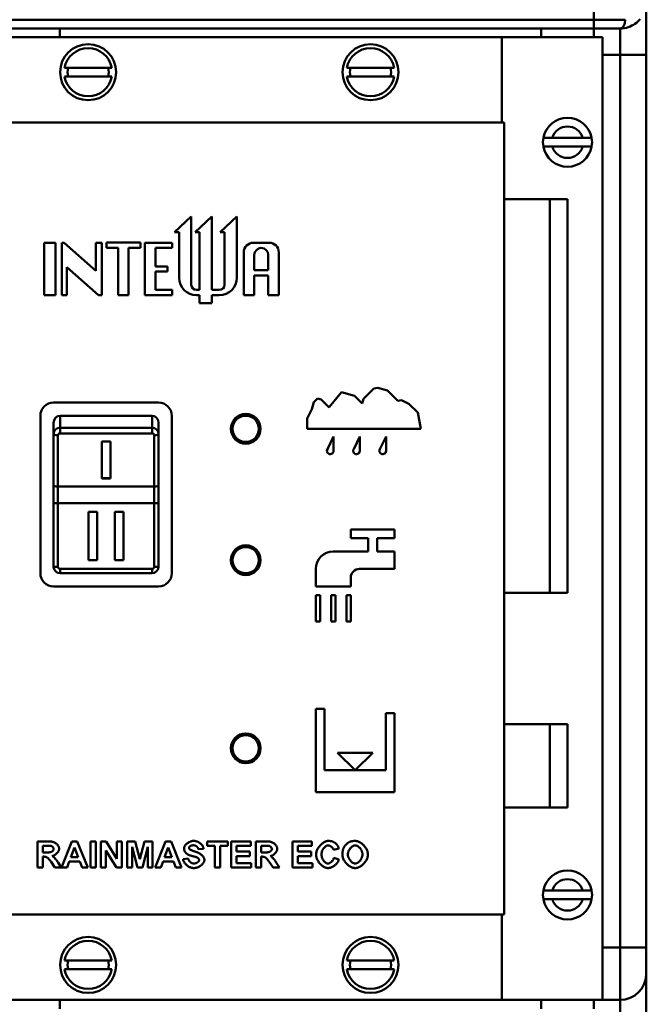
# Model space of a CAD drawing. Header units: millimetres. Extents: x 198383 to 706415, y -768832 to -310514.
# Tile 14 of 40: x 204482 to 204862, y -369679 to -369082. Entities that reach past the tile are written whole.
import ezdxf

# ---------------------------------------------------------------- set-up
doc = ezdxf.new("R2010")
doc.units = ezdxf.units.MM
doc.layers.add('Sichtbare Kanten(DIN)', color=7, linetype='Continuous', lineweight=50)
doc.layers.add('Sichtbare tangentiale Kanten(DIN)', color=7, linetype='Continuous', lineweight=50)

msp = doc.modelspace()

# ---------------------------------------------------------------- linework, layer by layer
at = {"layer": 'Sichtbare Kanten(DIN)'}
for p, q in [((204862.001, -369103.342), (204862.001, -369071.489)), ((204110.796, -369087.415), (204830.148, -369087.415)), ((204506.307, -369092.724), (204506.307, -369087.415)), ((204798.295, -369087.415), (204798.295, -369092.724)), ((204846.075, -369087.415), (204830.148, -369087.415)), ((204830.148, -369092.724), (204830.148, -369087.415)), ((204774.405, -369092.724), (204443.928, -369092.724)), ((204835.457, -369092.724), (204774.405, -369092.724)), ((204774.405, -369144.486), (204774.405, -369092.724)), ((204835.457, -369676.701), (204835.457, -369092.724)), ((204862.001, -369644.847), (204862.001, -369103.342)), ((204509.205, -369111.305), (204537.917, -369111.305)), ((204680.416, -369111.305), (204709.128, -369111.305)), ((204537.917, -369116.614), (204509.205, -369116.614)), ((204709.128, -369116.614), (204680.416, -369116.614)), ((204443.264, -369144.486), (204775.732, -369144.486)), ((204775.732, -369144.486), (204775.732, -369624.939)), ((204799.596, -369153.776), (204805.042, -369153.776)), ((204805.042, -369159.085), (204799.596, -369159.085)), ((204805.042, -369153.776), (204823.401, -369153.776)), ((204823.401, -369159.085), (204805.042, -369159.085)), ((204823.401, -369153.776), (204828.848, -369153.776)), ((204828.848, -369159.085), (204823.401, -369159.085)), ((204775.732, -369190.939), (204803.604, -369190.939)), ((204814.222, -369190.939), (204803.604, -369190.939)), ((204803.604, -369190.939), (204803.604, -369429.838)), ((204814.222, -369429.838), (204814.222, -369190.939)), ((204576.013, -369211.013), (204586.1, -369201.457)), ((204586.1, -369201.457), (204586.1, -369242.866)), ((204588.435, -369211.013), (204598.522, -369201.457)), ((204598.522, -369201.457), (204598.522, -369246.051)), ((204603.619, -369211.013), (204613.706, -369201.457)), ((204613.706, -369201.457), (204613.706, -369238.619)), ((204578.668, -369211.013), (204576.013, -369211.013)), ((204578.668, -369238.619), (204578.668, -369211.013)), ((204591.089, -369211.013), (204588.435, -369211.013)), ((204591.089, -369246.051), (204591.089, -369211.013)), ((204606.274, -369211.013), (204603.619, -369211.013)), ((204606.274, -369242.866), (204606.274, -369211.013)), ((204496.911, -369249.236), (204496.911, -369217.383)), ((204496.911, -369217.383), (204503.813, -369217.383)), ((204503.813, -369217.383), (204503.813, -369249.236)), ((204507.529, -369249.236), (204507.529, -369217.383)), ((204507.529, -369217.383), (204509.121, -369217.383)), ((204509.121, -369217.383), (204528.233, -369234.372)), ((204528.233, -369234.372), (204528.233, -369217.383)), ((204528.233, -369217.383), (204531.95, -369217.383)), ((204531.95, -369217.383), (204531.95, -369249.236)), ((204534.604, -369217.3), (204555.309, -369217.3)), ((204534.604, -369220.485), (204534.604, -369217.3)), ((204555.309, -369217.3), (204555.309, -369220.485)), ((204557.963, -369249.236), (204557.963, -369217.383)), ((204557.963, -369217.383), (204574.421, -369217.383)), ((204574.421, -369217.383), (204574.421, -369220.568)), ((204623.793, -369217.383), (204633.349, -369217.383)), ((204541.771, -369220.485), (204534.604, -369220.485)), ((204541.771, -369249.236), (204541.771, -369220.485)), ((204548.142, -369220.485), (204548.142, -369249.236)), ((204555.309, -369220.485), (204548.142, -369220.485)), ((204574.421, -369220.568), (204564.334, -369220.568)), ((204564.334, -369220.568), (204564.334, -369231.717)), ((204617.953, -369249.236), (204617.953, -369223.223)), ((204624.324, -369224.816), (204624.324, -369234.047)), ((204632.818, -369234.047), (204632.818, -369224.816)), ((204639.189, -369223.223), (204639.189, -369249.236)), ((204529.826, -369249.236), (204510.714, -369232.248)), ((204510.714, -369232.248), (204510.714, -369249.236)), ((204564.334, -369231.717), (204571.766, -369231.717)), ((204571.766, -369234.902), (204564.334, -369234.902)), ((204564.334, -369234.902), (204564.334, -369246.051)), ((204571.766, -369231.717), (204571.766, -369234.902)), ((204624.324, -369234.047), (204632.818, -369234.047)), ((204624.324, -369237.232), (204624.324, -369249.236)), ((204632.818, -369237.232), (204624.324, -369237.232)), ((204632.818, -369249.236), (204632.818, -369237.232)), ((204564.334, -369246.051), (204574.421, -369246.051)), ((204574.421, -369246.051), (204574.421, -369249.236)), ((204589.285, -369246.051), (204591.089, -369246.051)), ((204598.522, -369246.051), (204603.089, -369246.051)), ((204503.813, -369249.236), (204496.911, -369249.236)), ((204510.714, -369249.236), (204507.529, -369249.236)), ((204531.95, -369249.236), (204529.826, -369249.236)), ((204548.142, -369249.236), (204541.771, -369249.236)), ((204574.421, -369249.236), (204557.963, -369249.236)), ((204591.089, -369249.236), (204589.285, -369249.236)), ((204591.089, -369254.014), (204591.089, -369249.236)), ((204598.522, -369254.014), (204591.089, -369254.014)), ((204598.522, -369249.236), (204598.522, -369254.014)), ((204603.089, -369249.236), (204598.522, -369249.236)), ((204624.324, -369249.236), (204617.953, -369249.236)), ((204639.189, -369249.236), (204632.818, -369249.236)), ((204669.697, -369317.105), (204677.257, -369308.008)), ((204677.257, -369308.008), (204685.087, -369310.292)), ((204690.589, -369312.009), (204696.826, -369305.771)), ((204696.826, -369305.771), (204699.153, -369305.337)), ((204699.153, -369305.337), (204705.14, -369307.083)), ((204705.14, -369307.083), (204711.369, -369313.313)), ((204502.575, -369314.357), (204566.281, -369314.357)), ((204659.13, -369318.452), (204660.381, -369314.163)), ((204660.381, -369314.163), (204662.628, -369311.917)), ((204662.628, -369311.917), (204664.872, -369312.571)), ((204664.872, -369312.571), (204669.632, -369317.33)), ((204685.087, -369310.292), (204689.734, -369314.939)), ((204689.734, -369314.939), (204690.589, -369312.009)), ((204711.369, -369313.313), (204713.537, -369312.908)), ((204713.537, -369312.908), (204718.099, -369315.105)), ((204656.283, -369324.097), (204659.13, -369318.452)), ((204669.632, -369317.33), (204669.697, -369317.105)), ((204718.099, -369315.105), (204723.462, -369320.468)), ((204723.462, -369320.468), (204725.298, -369330.296)), ((204494.611, -369417.88), (204494.611, -369322.321)), ((204506.556, -369322.321), (204562.299, -369322.321)), ((204574.244, -369322.321), (204574.244, -369417.88)), ((204656.283, -369330.296), (204656.283, -369324.097)), ((204502.575, -369326.624), (204502.575, -369333.265)), ((204566.281, -369333.265), (204566.281, -369326.624)), ((204725.298, -369330.296), (204656.283, -369330.296)), ((204502.575, -369333.265), (204502.575, -369364.256)), ((204531.773, -369360.351), (204531.773, -369337.956)), ((204531.773, -369337.956), (204537.082, -369337.956)), ((204537.082, -369337.956), (204537.082, -369360.351)), ((204566.281, -369364.256), (204566.281, -369333.265)), ((204668.666, -369342.542), (204672.367, -369334.855)), ((204672.367, -369334.855), (204672.367, -369343.65)), ((204684.593, -369342.542), (204688.294, -369334.855)), ((204688.294, -369334.855), (204688.294, -369343.65)), ((204700.519, -369342.542), (204704.22, -369334.855)), ((204704.22, -369334.855), (204704.22, -369343.65)), ((204668.68, -369342.551), (204668.666, -369342.542)), ((204684.607, -369342.551), (204684.593, -369342.542)), ((204700.534, -369342.551), (204700.519, -369342.542)), ((204531.773, -369360.149), (204537.082, -369360.149)), ((204537.082, -369360.351), (204531.773, -369360.351)), ((204502.575, -369364.256), (204502.575, -369375.328)), ((204566.281, -369375.328), (204566.281, -369364.256)), ((204502.575, -369375.328), (204502.575, -369413.899)), ((204566.281, -369413.899), (204566.281, -369375.328)), ((204523.81, -369380.637), (204529.119, -369380.637)), ((204523.81, -369409.917), (204523.81, -369380.637)), ((204529.119, -369380.637), (204529.119, -369409.917)), ((204539.737, -369409.917), (204539.737, -369380.637)), ((204539.737, -369380.637), (204545.046, -369380.637)), ((204545.046, -369380.637), (204545.046, -369409.917)), ((204682.827, -369391.349), (204709.371, -369391.349)), ((204682.827, -369396.657), (204682.827, -369391.349)), ((204709.371, -369391.349), (204709.371, -369396.657)), ((204693.445, -369396.657), (204682.827, -369396.657)), ((204693.445, -369404.621), (204693.445, -369396.657)), ((204698.754, -369396.657), (204698.754, -369404.621)), ((204709.371, -369396.657), (204698.754, -369396.657)), ((204529.119, -369409.917), (204523.81, -369409.917)), ((204545.046, -369409.917), (204539.737, -369409.917)), ((204672.209, -369404.621), (204693.445, -369404.621)), ((204698.754, -369404.621), (204709.371, -369404.621)), ((204709.371, -369404.621), (204709.371, -369415.238)), ((204661.591, -369425.856), (204661.591, -369415.238)), ((204709.371, -369415.238), (204688.136, -369415.238)), ((204506.556, -369417.88), (204562.299, -369417.88)), ((204682.827, -369420.547), (204682.827, -369425.856)), ((204566.281, -369425.844), (204502.575, -369425.844)), ((204682.827, -369425.856), (204661.591, -369425.856)), ((204661.591, -369447.092), (204661.591, -369431.165)), ((204661.591, -369431.165), (204664.246, -369431.165)), ((204664.246, -369431.165), (204664.246, -369447.092)), ((204670.882, -369447.092), (204670.882, -369431.165)), ((204670.882, -369431.165), (204673.536, -369431.165)), ((204673.536, -369431.165), (204673.536, -369447.092)), ((204680.172, -369447.092), (204680.172, -369431.165)), ((204680.172, -369431.165), (204682.827, -369431.165)), ((204682.827, -369431.165), (204682.827, -369447.092)), ((204803.604, -369429.838), (204775.732, -369429.838)), ((204803.604, -369429.838), (204814.222, -369429.838)), ((204664.246, -369447.092), (204661.591, -369447.092)), ((204673.536, -369447.092), (204670.882, -369447.092)), ((204682.827, -369447.092), (204680.172, -369447.092)), ((204661.591, -369500.18), (204666.9, -369500.18)), ((204661.591, -369550.615), (204661.591, -369500.18)), ((204666.9, -369500.18), (204666.9, -369537.343)), ((204704.062, -369537.343), (204704.062, -369502.835)), ((204704.062, -369502.835), (204709.371, -369502.835)), ((204709.371, -369502.835), (204709.371, -369550.615)), ((204775.732, -369509.471), (204803.604, -369509.471)), ((204814.222, -369509.471), (204803.604, -369509.471)), ((204803.604, -369509.471), (204803.604, -369559.905)), ((204814.222, -369559.905), (204814.222, -369509.471)), ((204674.864, -369526.725), (204696.099, -369526.725)), ((204685.481, -369537.343), (204674.864, -369526.725)), ((204696.099, -369526.725), (204685.481, -369537.343)), ((204666.9, -369537.343), (204685.481, -369537.343)), ((204685.481, -369537.343), (204704.062, -369537.343)), ((204709.371, -369550.615), (204661.591, -369550.615)), ((204803.604, -369559.905), (204775.732, -369559.905)), ((204803.604, -369559.905), (204814.222, -369559.905)), ((204492.944, -369580.509), (204499.718, -369580.509)), ((204492.944, -369596.436), (204492.944, -369580.509)), ((204496.161, -369587.247), (204496.161, -369583.204)), ((204496.161, -369583.204), (204498.674, -369583.204)), ((204507.39, -369596.436), (204513.581, -369580.509)), ((204513.581, -369580.509), (204517.004, -369580.509)), ((204517.004, -369580.509), (204523.365, -369596.436)), ((204524.98, -369580.509), (204528.197, -369580.509)), ((204524.98, -369596.436), (204524.98, -369580.509)), ((204528.197, -369580.509), (204528.197, -369596.436)), ((204531.292, -369580.509), (204534.412, -369580.509)), ((204531.292, -369596.436), (204531.292, -369580.509)), ((204534.412, -369580.509), (204540.955, -369591.192)), ((204540.955, -369580.509), (204543.929, -369580.509)), ((204540.955, -369591.192), (204540.955, -369580.509)), ((204543.929, -369580.509), (204543.929, -369596.436)), ((204547.304, -369580.509), (204552.123, -369580.509)), ((204547.304, -369596.436), (204547.304, -369580.509)), ((204552.123, -369580.509), (204555, -369591.374)), ((204555, -369591.374), (204557.828, -369580.509)), ((204557.828, -369580.509), (204562.66, -369580.509)), ((204562.66, -369580.509), (204562.66, -369596.436)), ((204564.25, -369596.436), (204570.441, -369580.509)), ((204570.441, -369580.509), (204573.864, -369580.509)), ((204573.864, -369580.509), (204580.225, -369596.436)), ((204595.654, -369580.509), (204608.303, -369580.509)), ((204595.654, -369583.204), (204595.654, -369580.509)), ((204600.376, -369583.204), (204595.654, -369583.204)), ((204600.376, -369596.436), (204600.376, -369583.204)), ((204608.303, -369583.204), (204603.593, -369583.204)), ((204603.593, -369583.204), (204603.593, -369596.436)), ((204608.303, -369580.509), (204608.303, -369583.204)), ((204610.391, -369580.509), (204622.203, -369580.509)), ((204610.391, -369596.436), (204610.391, -369580.509)), ((204613.608, -369583.204), (204613.608, -369586.737)), ((204622.203, -369583.204), (204613.608, -369583.204)), ((204622.203, -369580.509), (204622.203, -369583.204)), ((204625.237, -369580.509), (204632.011, -369580.509)), ((204625.237, -369596.436), (204625.237, -369580.509)), ((204628.454, -369587.247), (204628.454, -369583.204)), ((204628.454, -369583.204), (204630.967, -369583.204)), ((204647.489, -369580.509), (204659.3, -369580.509)), ((204647.489, -369596.436), (204647.489, -369580.509)), ((204650.705, -369583.204), (204650.705, -369586.737)), ((204659.3, -369583.204), (204650.705, -369583.204)), ((204659.3, -369580.509), (204659.3, -369583.204)), ((204498.541, -369587.247), (204496.161, -369587.247)), ((204513.095, -369590.124), (204515.256, -369584.224)), ((204515.256, -369584.224), (204517.453, -369590.124)), ((204540.712, -369596.436), (204534.266, -369585.984)), ((204534.266, -369585.984), (204534.266, -369596.436)), ((204550.29, -369583.896), (204550.278, -369596.436)), ((204553.422, -369596.436), (204550.29, -369583.896)), ((204559.686, -369583.896), (204556.53, -369596.436)), ((204559.686, -369596.436), (204559.686, -369583.896)), ((204569.955, -369590.124), (204572.116, -369584.224)), ((204572.116, -369584.224), (204574.313, -369590.124)), ((204593.615, -369585.062), (204590.398, -369585.207)), ((204613.608, -369586.737), (204621.608, -369586.737)), ((204621.608, -369586.737), (204621.608, -369589.432)), ((204630.834, -369587.247), (204628.454, -369587.247)), ((204650.705, -369586.737), (204658.705, -369586.737)), ((204658.705, -369586.737), (204658.705, -369589.432)), ((204675.591, -369584.892), (204672.41, -369585.656)), ((204496.817, -369589.784), (204496.161, -369589.784)), ((204496.161, -369589.784), (204496.161, -369596.436)), ((204503.433, -369596.436), (204501.114, -369592.964)), ((204505.339, -369593.328), (204507.281, -369596.436)), ((204512.124, -369592.819), (204510.801, -369596.436)), ((204518.485, -369592.819), (204512.124, -369592.819)), ((204517.453, -369590.124), (204513.095, -369590.124)), ((204519.869, -369596.436), (204518.485, -369592.819)), ((204568.984, -369592.819), (204567.661, -369596.436)), ((204575.345, -369592.819), (204568.984, -369592.819)), ((204574.313, -369590.124), (204569.955, -369590.124)), ((204576.729, -369596.436), (204575.345, -369592.819)), ((204581.124, -369591.24), (204584.255, -369590.937)), ((204621.608, -369589.432), (204613.608, -369589.432)), ((204613.608, -369589.432), (204613.608, -369593.741)), ((204613.608, -369593.741), (204622.506, -369593.741)), ((204622.506, -369593.741), (204622.506, -369596.436)), ((204629.11, -369589.784), (204628.454, -369589.784)), ((204628.454, -369589.784), (204628.454, -369596.436)), ((204635.726, -369596.436), (204633.407, -369592.964)), ((204637.632, -369593.328), (204639.574, -369596.436)), ((204658.705, -369589.432), (204650.705, -369589.432)), ((204650.705, -369589.432), (204650.705, -369593.741)), ((204650.705, -369593.741), (204659.603, -369593.741)), ((204659.603, -369593.741), (204659.603, -369596.436)), ((204672.52, -369590.573), (204675.639, -369591.556)), ((204496.161, -369596.436), (204492.944, -369596.436)), ((204507.281, -369596.436), (204503.433, -369596.436)), ((204510.801, -369596.436), (204507.39, -369596.436)), ((204523.365, -369596.436), (204519.869, -369596.436)), ((204528.197, -369596.436), (204524.98, -369596.436)), ((204534.266, -369596.436), (204531.292, -369596.436)), ((204543.929, -369596.436), (204540.712, -369596.436)), ((204550.278, -369596.436), (204547.304, -369596.436)), ((204556.53, -369596.436), (204553.422, -369596.436)), ((204562.66, -369596.436), (204559.686, -369596.436)), ((204567.661, -369596.436), (204564.25, -369596.436)), ((204580.225, -369596.436), (204576.729, -369596.436)), ((204603.593, -369596.436), (204600.376, -369596.436)), ((204622.506, -369596.436), (204610.391, -369596.436)), ((204628.454, -369596.436), (204625.237, -369596.436)), ((204639.574, -369596.436), (204635.726, -369596.436)), ((204659.603, -369596.436), (204647.489, -369596.436)), ((204799.596, -369610.34), (204805.042, -369610.34)), ((204805.042, -369610.34), (204823.401, -369610.34)), ((204823.401, -369610.34), (204828.848, -369610.34)), ((204805.042, -369615.649), (204799.596, -369615.649)), ((204823.401, -369615.649), (204805.042, -369615.649)), ((204828.848, -369615.649), (204823.401, -369615.649)), ((204775.732, -369624.939), (204443.264, -369624.939)), ((204774.405, -369676.701), (204774.405, -369624.939)), ((204862.001, -369644.847), (204862.001, -369660.774)), ((204509.205, -369652.811), (204537.917, -369652.811)), ((204680.416, -369652.811), (204709.128, -369652.811)), ((204537.917, -369658.12), (204509.205, -369658.12)), ((204709.128, -369658.12), (204680.416, -369658.12)), ((204862.001, -369692.627), (204862.001, -369660.774)), ((204443.928, -369676.701), (204774.405, -369676.701)), ((204506.307, -369682.009), (204506.307, -369676.701)), ((204774.405, -369676.701), (204835.457, -369676.701)), ((204798.295, -369682.009), (204798.295, -369676.701)), ((204830.148, -369676.701), (204830.148, -369682.009)), ((204835.457, -369676.701), (204846.075, -369676.701))]:
    msp.add_line(p, q, dxfattribs=at)
at = {"layer": 'Sichtbare Kanten(DIN)', "flags": 128}
for points in [[(204846.075, -369087.415), (204847.404, -369087.36), (204848.688, -369087.2), (204849.918, -369086.945), (204851.087, -369086.607), (204852.192, -369086.195), (204853.233, -369085.717), (204854.213, -369085.18), (204855.132, -369084.59), (204855.989, -369083.955), (204856.785, -369083.28), (204857.52, -369082.569), (204858.196, -369081.825)], [(204498.674, -369583.204), (204498.834, -369583.204), (204498.989, -369583.205), (204499.138, -369583.205), (204499.282, -369583.206), (204499.421, -369583.206), (204499.554, -369583.207), (204499.682, -369583.208), (204499.804, -369583.21), (204499.921, -369583.211), (204500.033, -369583.213), (204500.139, -369583.214), (204500.24, -369583.216), (204500.336, -369583.219), (204500.426, -369583.221), (204500.51, -369583.223), (204500.589, -369583.226), (204500.663, -369583.229), (204500.732, -369583.232), (204500.795, -369583.235), (204500.852, -369583.238), (204500.905, -369583.241), (204500.952, -369583.245), (204500.993, -369583.249), (204501.029, -369583.253)], [(204499.718, -369580.509), (204500.142, -369580.518), (204500.56, -369580.546), (204500.97, -369580.593), (204501.371, -369580.66), (204501.763, -369580.746), (204502.144, -369580.851), (204502.512, -369580.977), (204502.868, -369581.121), (204503.21, -369581.283), (204503.537, -369581.464), (204503.848, -369581.661), (204504.141, -369581.874), (204504.417, -369582.1), (204504.673, -369582.34), (204504.91, -369582.591), (204505.125, -369582.851), (204505.319, -369583.118), (204505.489, -369583.39), (204505.636, -369583.665), (204505.758, -369583.939), (204505.855, -369584.21), (204505.925, -369584.476), (204505.968, -369584.733), (204505.982, -369584.977)], [(204501.029, -369583.253), (204501.127, -369583.274), (204501.225, -369583.304), (204501.323, -369583.341), (204501.42, -369583.387), (204501.517, -369583.439), (204501.613, -369583.498), (204501.707, -369583.563), (204501.799, -369583.635), (204501.889, -369583.711), (204501.976, -369583.792), (204502.06, -369583.878), (204502.14, -369583.968), (204502.216, -369584.061), (204502.288, -369584.157), (204502.354, -369584.255), (204502.416, -369584.356), (204502.471, -369584.459), (204502.521, -369584.562), (204502.564, -369584.666), (204502.6, -369584.771), (204502.629, -369584.875), (204502.651, -369584.979), (204502.664, -369585.082), (204502.668, -369585.183)], [(204581.694, -369584.685), (204581.708, -369584.472), (204581.751, -369584.244), (204581.822, -369584.004), (204581.92, -369583.754), (204582.045, -369583.498), (204582.195, -369583.238), (204582.37, -369582.978), (204582.569, -369582.718), (204582.79, -369582.462), (204583.032, -369582.213), (204583.293, -369581.971), (204583.572, -369581.738), (204583.867, -369581.518), (204584.175, -369581.311), (204584.496, -369581.118), (204584.826, -369580.942), (204585.163, -369580.784), (204585.506, -369580.643), (204585.85, -369580.523), (204586.195, -369580.423), (204586.536, -369580.345), (204586.87, -369580.288), (204587.196, -369580.254), (204587.509, -369580.242)], [(204587.472, -369582.901), (204587.356, -369582.902), (204587.242, -369582.905), (204587.13, -369582.91), (204587.02, -369582.917), (204586.912, -369582.926), (204586.807, -369582.936), (204586.704, -369582.949), (204586.602, -369582.964), (204586.503, -369582.981), (204586.406, -369583), (204586.312, -369583.021), (204586.219, -369583.043), (204586.129, -369583.068), (204586.04, -369583.095), (204585.954, -369583.124), (204585.87, -369583.154), (204585.788, -369583.187), (204585.708, -369583.222), (204585.631, -369583.258), (204585.555, -369583.297), (204585.482, -369583.338), (204585.411, -369583.38), (204585.342, -369583.425), (204585.275, -369583.471)], [(204590.398, -369585.207), (204590.366, -369585.055), (204590.323, -369584.904), (204590.269, -369584.756), (204590.204, -369584.611), (204590.129, -369584.468), (204590.045, -369584.33), (204589.952, -369584.195), (204589.85, -369584.064), (204589.74, -369583.939), (204589.623, -369583.818), (204589.498, -369583.703), (204589.368, -369583.594), (204589.231, -369583.492), (204589.088, -369583.396), (204588.941, -369583.307), (204588.789, -369583.226), (204588.633, -369583.153), (204588.474, -369583.089), (204588.312, -369583.033), (204588.147, -369582.987), (204587.98, -369582.95), (204587.812, -369582.923), (204587.642, -369582.906), (204587.472, -369582.901)], [(204587.509, -369580.242), (204587.884, -369580.256), (204588.257, -369580.295), (204588.629, -369580.359), (204588.997, -369580.447), (204589.36, -369580.556), (204589.718, -369580.686), (204590.067, -369580.836), (204590.408, -369581.004), (204590.739, -369581.188), (204591.059, -369581.388), (204591.366, -369581.601), (204591.659, -369581.828), (204591.937, -369582.066), (204592.198, -369582.314), (204592.441, -369582.571), (204592.666, -369582.836), (204592.87, -369583.106), (204593.052, -369583.382), (204593.211, -369583.661), (204593.345, -369583.942), (204593.454, -369584.224), (204593.537, -369584.505), (204593.59, -369584.785), (204593.615, -369585.062)], [(204630.967, -369583.204), (204631.127, -369583.204), (204631.282, -369583.205), (204631.431, -369583.205), (204631.575, -369583.206), (204631.714, -369583.206), (204631.847, -369583.207), (204631.975, -369583.208), (204632.097, -369583.21), (204632.214, -369583.211), (204632.326, -369583.213), (204632.432, -369583.214), (204632.533, -369583.216), (204632.628, -369583.219), (204632.718, -369583.221), (204632.803, -369583.223), (204632.882, -369583.226), (204632.956, -369583.229), (204633.025, -369583.232), (204633.088, -369583.235), (204633.145, -369583.238), (204633.198, -369583.241), (204633.245, -369583.245), (204633.286, -369583.249), (204633.322, -369583.253)], [(204632.011, -369580.509), (204632.435, -369580.518), (204632.853, -369580.546), (204633.263, -369580.593), (204633.664, -369580.66), (204634.056, -369580.746), (204634.437, -369580.851), (204634.805, -369580.977), (204635.161, -369581.121), (204635.503, -369581.283), (204635.83, -369581.464), (204636.141, -369581.661), (204636.434, -369581.874), (204636.71, -369582.1), (204636.966, -369582.34), (204637.203, -369582.591), (204637.418, -369582.851), (204637.612, -369583.118), (204637.782, -369583.39), (204637.929, -369583.665), (204638.051, -369583.939), (204638.148, -369584.21), (204638.218, -369584.476), (204638.26, -369584.733), (204638.275, -369584.977)], [(204633.322, -369583.253), (204633.42, -369583.274), (204633.518, -369583.304), (204633.616, -369583.341), (204633.713, -369583.387), (204633.81, -369583.439), (204633.906, -369583.498), (204634, -369583.563), (204634.092, -369583.635), (204634.182, -369583.711), (204634.269, -369583.792), (204634.353, -369583.878), (204634.433, -369583.968), (204634.509, -369584.061), (204634.58, -369584.157), (204634.647, -369584.255), (204634.709, -369584.356), (204634.764, -369584.459), (204634.814, -369584.562), (204634.857, -369584.666), (204634.893, -369584.771), (204634.922, -369584.875), (204634.943, -369584.979), (204634.956, -369585.082), (204634.961, -369585.183)], [(204661.764, -369588.618), (204661.785, -369588.119), (204661.847, -369587.617), (204661.947, -369587.115), (204662.084, -369586.615), (204662.255, -369586.12), (204662.458, -369585.63), (204662.691, -369585.148), (204662.952, -369584.677), (204663.239, -369584.218), (204663.55, -369583.774), (204663.882, -369583.346), (204664.235, -369582.937), (204664.604, -369582.549), (204664.989, -369582.183), (204665.387, -369581.843), (204665.796, -369581.529), (204666.214, -369581.245), (204666.64, -369580.991), (204667.07, -369580.771), (204667.502, -369580.586), (204667.935, -369580.439), (204668.367, -369580.331), (204668.795, -369580.265), (204669.218, -369580.242)], [(204669.06, -369582.986), (204668.836, -369582.999), (204668.609, -369583.037), (204668.38, -369583.1), (204668.15, -369583.187), (204667.919, -369583.296), (204667.69, -369583.427), (204667.463, -369583.578), (204667.24, -369583.749), (204667.021, -369583.939), (204666.808, -369584.146), (204666.602, -369584.371), (204666.404, -369584.611), (204666.216, -369584.866), (204666.037, -369585.135), (204665.871, -369585.417), (204665.717, -369585.71), (204665.576, -369586.015), (204665.451, -369586.33), (204665.342, -369586.654), (204665.25, -369586.986), (204665.177, -369587.325), (204665.123, -369587.67), (204665.09, -369588.021), (204665.078, -369588.376)], [(204672.41, -369585.656), (204672.368, -369585.501), (204672.31, -369585.344), (204672.238, -369585.186), (204672.154, -369585.029), (204672.057, -369584.872), (204671.948, -369584.717), (204671.829, -369584.564), (204671.701, -369584.414), (204671.564, -369584.267), (204671.419, -369584.125), (204671.266, -369583.988), (204671.108, -369583.857), (204670.945, -369583.732), (204670.777, -369583.614), (204670.606, -369583.504), (204670.433, -369583.403), (204670.258, -369583.311), (204670.082, -369583.229), (204669.906, -369583.158), (204669.731, -369583.098), (204669.558, -369583.05), (204669.388, -369583.015), (204669.222, -369582.993), (204669.06, -369582.986)], [(204669.218, -369580.242), (204669.459, -369580.245), (204669.696, -369580.254), (204669.929, -369580.269), (204670.159, -369580.29), (204670.385, -369580.317), (204670.607, -369580.35), (204670.825, -369580.389), (204671.04, -369580.434), (204671.251, -369580.485), (204671.458, -369580.542), (204671.661, -369580.604), (204671.861, -369580.673), (204672.057, -369580.748), (204672.249, -369580.829), (204672.437, -369580.916), (204672.622, -369581.008), (204672.803, -369581.107), (204672.98, -369581.212), (204673.153, -369581.323), (204673.323, -369581.439), (204673.489, -369581.562), (204673.651, -369581.691), (204673.809, -369581.825), (204673.964, -369581.966)], [(204673.964, -369581.966), (204674.053, -369582.053), (204674.14, -369582.142), (204674.226, -369582.235), (204674.309, -369582.331), (204674.391, -369582.429), (204674.471, -369582.531), (204674.549, -369582.636), (204674.625, -369582.744), (204674.699, -369582.855), (204674.772, -369582.97), (204674.842, -369583.087), (204674.911, -369583.207), (204674.978, -369583.331), (204675.043, -369583.457), (204675.106, -369583.587), (204675.167, -369583.72), (204675.227, -369583.855), (204675.284, -369583.994), (204675.34, -369584.136), (204675.394, -369584.281), (204675.446, -369584.429), (204675.496, -369584.58), (204675.544, -369584.734), (204675.591, -369584.892)], [(204678.48, -369584.491), (204678.555, -369584.336), (204678.643, -369584.174), (204678.743, -369584.006), (204678.855, -369583.834), (204678.976, -369583.657), (204679.107, -369583.479), (204679.247, -369583.298), (204679.393, -369583.116), (204679.547, -369582.935), (204679.706, -369582.754), (204679.87, -369582.576), (204680.038, -369582.4), (204680.209, -369582.228), (204680.382, -369582.062), (204680.556, -369581.901), (204680.731, -369581.747), (204680.904, -369581.6), (204681.076, -369581.463), (204681.246, -369581.335), (204681.412, -369581.217), (204681.574, -369581.112), (204681.731, -369581.018), (204681.881, -369580.939), (204682.025, -369580.874)], [(204681.066, -369588.461), (204681.078, -369588.118), (204681.115, -369587.777), (204681.174, -369587.438), (204681.255, -369587.102), (204681.357, -369586.772), (204681.478, -369586.448), (204681.617, -369586.131), (204681.772, -369585.822), (204681.943, -369585.523), (204682.127, -369585.234), (204682.325, -369584.958), (204682.534, -369584.694), (204682.754, -369584.445), (204682.983, -369584.212), (204683.22, -369583.995), (204683.463, -369583.796), (204683.711, -369583.615), (204683.964, -369583.455), (204684.22, -369583.317), (204684.477, -369583.201), (204684.734, -369583.109), (204684.991, -369583.041), (204685.245, -369583), (204685.496, -369582.986)], [(204682.025, -369580.874), (204682.149, -369580.822), (204682.275, -369580.773), (204682.402, -369580.726), (204682.531, -369580.681), (204682.662, -369580.638), (204682.795, -369580.597), (204682.929, -369580.559), (204683.064, -369580.523), (204683.202, -369580.489), (204683.341, -369580.457), (204683.482, -369580.428), (204683.624, -369580.4), (204683.768, -369580.375), (204683.913, -369580.352), (204684.061, -369580.331), (204684.21, -369580.312), (204684.36, -369580.296), (204684.512, -369580.282), (204684.666, -369580.27), (204684.822, -369580.26), (204684.979, -369580.252), (204685.138, -369580.247), (204685.298, -369580.243), (204685.46, -369580.242)], [(204685.46, -369580.242), (204685.903, -369580.265), (204686.352, -369580.331), (204686.803, -369580.438), (204687.256, -369580.584), (204687.707, -369580.767), (204688.155, -369580.986), (204688.598, -369581.237), (204689.032, -369581.519), (204689.457, -369581.83), (204689.871, -369582.167), (204690.27, -369582.529), (204690.652, -369582.913), (204691.017, -369583.317), (204691.361, -369583.74), (204691.682, -369584.178), (204691.979, -369584.63), (204692.249, -369585.095), (204692.49, -369585.568), (204692.699, -369586.05), (204692.876, -369586.537), (204693.016, -369587.027), (204693.12, -369587.519), (204693.183, -369588.009), (204693.205, -369588.497)], [(204685.496, -369582.986), (204685.747, -369583), (204686.001, -369583.04), (204686.257, -369583.107), (204686.513, -369583.198), (204686.769, -369583.313), (204687.023, -369583.45), (204687.274, -369583.608), (204687.52, -369583.786), (204687.762, -369583.983), (204687.996, -369584.198), (204688.223, -369584.429), (204688.44, -369584.676), (204688.647, -369584.937), (204688.843, -369585.212), (204689.025, -369585.498), (204689.194, -369585.795), (204689.347, -369586.102), (204689.484, -369586.417), (204689.603, -369586.74), (204689.703, -369587.069), (204689.784, -369587.403), (204689.842, -369587.741), (204689.878, -369588.082), (204689.891, -369588.424)], [(204502.668, -369585.183), (204502.661, -369585.305), (204502.641, -369585.43), (204502.607, -369585.558), (204502.561, -369585.687), (204502.501, -369585.816), (204502.429, -369585.943), (204502.343, -369586.069), (204502.244, -369586.192), (204502.132, -369586.31), (204502.006, -369586.424), (204501.866, -369586.533), (204501.712, -369586.635), (204501.543, -369586.731), (204501.359, -369586.819), (204501.16, -369586.9), (204500.944, -369586.973), (204500.711, -369587.038), (204500.461, -369587.093), (204500.192, -369587.141), (204499.904, -369587.179), (204499.596, -369587.209), (204499.266, -369587.23), (204498.915, -369587.243), (204498.541, -369587.247)], [(204505.982, -369584.977), (204505.971, -369585.202), (204505.939, -369585.433), (204505.888, -369585.667), (204505.817, -369585.903), (204505.727, -369586.141), (204505.621, -369586.379), (204505.498, -369586.616), (204505.36, -369586.851), (204505.207, -369587.083), (204505.04, -369587.31), (204504.861, -369587.532), (204504.669, -369587.747), (204504.467, -369587.955), (204504.255, -369588.154), (204504.034, -369588.343), (204503.804, -369588.52), (204503.567, -369588.686), (204503.324, -369588.838), (204503.075, -369588.976), (204502.822, -369589.098), (204502.565, -369589.203), (204502.306, -369589.291), (204502.044, -369589.359), (204501.782, -369589.407)], [(204583.163, -369587.878), (204583.043, -369587.768), (204582.928, -369587.655), (204582.819, -369587.541), (204582.714, -369587.425), (204582.615, -369587.307), (204582.52, -369587.187), (204582.431, -369587.065), (204582.347, -369586.94), (204582.268, -369586.814), (204582.194, -369586.686), (204582.125, -369586.556), (204582.061, -369586.424), (204582.003, -369586.29), (204581.949, -369586.154), (204581.901, -369586.016), (204581.857, -369585.876), (204581.819, -369585.734), (204581.786, -369585.59), (204581.758, -369585.445), (204581.735, -369585.297), (204581.717, -369585.147), (204581.704, -369584.995), (204581.697, -369584.841), (204581.694, -369584.685)], [(204586.793, -369589.456), (204586.58, -369589.402), (204586.372, -369589.347), (204586.17, -369589.291), (204585.973, -369589.233), (204585.782, -369589.175), (204585.596, -369589.116), (204585.415, -369589.056), (204585.24, -369588.995), (204585.07, -369588.932), (204584.906, -369588.869), (204584.746, -369588.805), (204584.592, -369588.74), (204584.444, -369588.674), (204584.301, -369588.606), (204584.163, -369588.538), (204584.03, -369588.469), (204583.903, -369588.398), (204583.781, -369588.327), (204583.665, -369588.255), (204583.554, -369588.181), (204583.448, -369588.107), (204583.348, -369588.032), (204583.253, -369587.955), (204583.163, -369587.878)], [(204585.275, -369583.471), (204585.234, -369583.503), (204585.194, -369583.536), (204585.156, -369583.569), (204585.119, -369583.604), (204585.085, -369583.639), (204585.052, -369583.675), (204585.021, -369583.712), (204584.992, -369583.749), (204584.964, -369583.788), (204584.939, -369583.827), (204584.915, -369583.867), (204584.893, -369583.908), (204584.872, -369583.95), (204584.854, -369583.993), (204584.837, -369584.037), (204584.822, -369584.081), (204584.809, -369584.126), (204584.797, -369584.172), (204584.787, -369584.219), (204584.779, -369584.267), (204584.773, -369584.316), (204584.769, -369584.365), (204584.766, -369584.416), (204584.765, -369584.467)], [(204584.765, -369584.467), (204584.766, -369584.513), (204584.769, -369584.559), (204584.773, -369584.604), (204584.778, -369584.649), (204584.786, -369584.693), (204584.795, -369584.737), (204584.806, -369584.78), (204584.818, -369584.823), (204584.832, -369584.865), (204584.847, -369584.907), (204584.865, -369584.948), (204584.884, -369584.989), (204584.904, -369585.029), (204584.926, -369585.069), (204584.95, -369585.108), (204584.976, -369585.147), (204585.003, -369585.185), (204585.032, -369585.222), (204585.062, -369585.26), (204585.094, -369585.296), (204585.128, -369585.332), (204585.163, -369585.368), (204585.2, -369585.403), (204585.239, -369585.438)], [(204585.239, -369585.438), (204585.434, -369585.554), (204585.744, -369585.689), (204586.145, -369585.841), (204586.615, -369586.008), (204587.135, -369586.191), (204587.688, -369586.388), (204588.26, -369586.598), (204588.838, -369586.822), (204589.411, -369587.06), (204589.97, -369587.31), (204590.507, -369587.574), (204591.017, -369587.85), (204591.495, -369588.139), (204591.937, -369588.44), (204592.34, -369588.753), (204592.702, -369589.076), (204593.023, -369589.408), (204593.302, -369589.749), (204593.537, -369590.094), (204593.73, -369590.443), (204593.881, -369590.792), (204593.989, -369591.137), (204594.054, -369591.474), (204594.076, -369591.799)], [(204634.961, -369585.183), (204634.954, -369585.305), (204634.934, -369585.43), (204634.9, -369585.558), (204634.854, -369585.687), (204634.794, -369585.816), (204634.722, -369585.943), (204634.636, -369586.069), (204634.537, -369586.192), (204634.425, -369586.31), (204634.299, -369586.424), (204634.159, -369586.533), (204634.005, -369586.635), (204633.836, -369586.731), (204633.652, -369586.819), (204633.453, -369586.9), (204633.237, -369586.973), (204633.004, -369587.038), (204632.754, -369587.093), (204632.485, -369587.141), (204632.197, -369587.179), (204631.889, -369587.209), (204631.559, -369587.23), (204631.208, -369587.243), (204630.834, -369587.247)], [(204638.275, -369584.977), (204638.264, -369585.202), (204638.232, -369585.433), (204638.181, -369585.667), (204638.11, -369585.903), (204638.02, -369586.141), (204637.914, -369586.379), (204637.791, -369586.616), (204637.653, -369586.851), (204637.5, -369587.083), (204637.333, -369587.31), (204637.154, -369587.532), (204636.962, -369587.747), (204636.76, -369587.955), (204636.548, -369588.154), (204636.327, -369588.343), (204636.097, -369588.52), (204635.86, -369588.686), (204635.617, -369588.838), (204635.368, -369588.976), (204635.115, -369589.098), (204634.858, -369589.203), (204634.598, -369589.291), (204634.337, -369589.359), (204634.075, -369589.407)], [(204669.023, -369596.703), (204668.623, -369596.681), (204668.215, -369596.616), (204667.802, -369596.51), (204667.386, -369596.365), (204666.968, -369596.183), (204666.553, -369595.967), (204666.14, -369595.719), (204665.733, -369595.441), (204665.334, -369595.134), (204664.945, -369594.802), (204664.568, -369594.445), (204664.206, -369594.067), (204663.86, -369593.67), (204663.532, -369593.255), (204663.226, -369592.825), (204662.942, -369592.382), (204662.684, -369591.927), (204662.453, -369591.464), (204662.252, -369590.994), (204662.082, -369590.52), (204661.946, -369590.043), (204661.847, -369589.565), (204661.785, -369589.09), (204661.764, -369588.618)], [(204665.078, -369588.376), (204665.089, -369588.751), (204665.122, -369589.12), (204665.175, -369589.483), (204665.247, -369589.839), (204665.338, -369590.186), (204665.445, -369590.523), (204665.568, -369590.851), (204665.706, -369591.167), (204665.857, -369591.471), (204666.021, -369591.762), (204666.196, -369592.039), (204666.382, -369592.301), (204666.576, -369592.548), (204666.778, -369592.777), (204666.987, -369592.99), (204667.202, -369593.184), (204667.421, -369593.358), (204667.644, -369593.512), (204667.869, -369593.645), (204668.095, -369593.756), (204668.321, -369593.844), (204668.545, -369593.907), (204668.768, -369593.946), (204668.987, -369593.96)], [(204677.752, -369588.57), (204677.753, -369588.369), (204677.757, -369588.171), (204677.763, -369587.975), (204677.772, -369587.782), (204677.783, -369587.592), (204677.797, -369587.404), (204677.814, -369587.22), (204677.832, -369587.038), (204677.854, -369586.858), (204677.878, -369586.681), (204677.905, -369586.508), (204677.934, -369586.336), (204677.965, -369586.168), (204677.999, -369586.002), (204678.036, -369585.839), (204678.075, -369585.678), (204678.117, -369585.52), (204678.161, -369585.365), (204678.208, -369585.213), (204678.257, -369585.063), (204678.309, -369584.916), (204678.364, -369584.772), (204678.42, -369584.63), (204678.48, -369584.491)], [(204685.496, -369596.703), (204685.05, -369596.681), (204684.599, -369596.616), (204684.146, -369596.509), (204683.692, -369596.364), (204683.24, -369596.183), (204682.791, -369595.967), (204682.348, -369595.718), (204681.913, -369595.439), (204681.488, -369595.132), (204681.075, -369594.798), (204680.677, -369594.441), (204680.295, -369594.061), (204679.931, -369593.662), (204679.588, -369593.245), (204679.267, -369592.813), (204678.972, -369592.367), (204678.703, -369591.91), (204678.463, -369591.444), (204678.255, -369590.97), (204678.079, -369590.492), (204677.939, -369590.01), (204677.836, -369589.528), (204677.773, -369589.047), (204677.752, -369588.57)], [(204685.496, -369593.96), (204685.252, -369593.945), (204685.004, -369593.903), (204684.752, -369593.834), (204684.498, -369593.74), (204684.243, -369593.622), (204683.99, -369593.481), (204683.738, -369593.318), (204683.49, -369593.136), (204683.246, -369592.933), (204683.009, -369592.714), (204682.779, -369592.477), (204682.557, -369592.225), (204682.346, -369591.959), (204682.146, -369591.681), (204681.959, -369591.39), (204681.785, -369591.089), (204681.628, -369590.78), (204681.486, -369590.462), (204681.363, -369590.138), (204681.26, -369589.808), (204681.177, -369589.474), (204681.116, -369589.137), (204681.078, -369588.799), (204681.066, -369588.461)], [(204689.891, -369588.424), (204689.878, -369588.77), (204689.841, -369589.114), (204689.781, -369589.457), (204689.699, -369589.795), (204689.597, -369590.129), (204689.476, -369590.457), (204689.336, -369590.777), (204689.18, -369591.089), (204689.009, -369591.392), (204688.824, -369591.684), (204688.626, -369591.963), (204688.417, -369592.23), (204688.198, -369592.482), (204687.97, -369592.718), (204687.735, -369592.938), (204687.493, -369593.14), (204687.247, -369593.322), (204686.997, -369593.484), (204686.745, -369593.624), (204686.492, -369593.742), (204686.239, -369593.835), (204685.988, -369593.904), (204685.74, -369593.945), (204685.496, -369593.96)], [(204693.205, -369588.497), (204693.183, -369588.98), (204693.12, -369589.467), (204693.017, -369589.954), (204692.877, -369590.441), (204692.702, -369590.924), (204692.494, -369591.403), (204692.254, -369591.873), (204691.986, -369592.335), (204691.691, -369592.785), (204691.371, -369593.221), (204691.029, -369593.641), (204690.666, -369594.043), (204690.285, -369594.425), (204689.888, -369594.785), (204689.477, -369595.121), (204689.054, -369595.431), (204688.621, -369595.712), (204688.181, -369595.962), (204687.735, -369596.18), (204687.285, -369596.362), (204686.835, -369596.508), (204686.385, -369596.615), (204685.938, -369596.681), (204685.496, -369596.703)], [(204501.114, -369592.964), (204500.909, -369592.664), (204500.71, -369592.381), (204500.517, -369592.117), (204500.329, -369591.869), (204500.145, -369591.638), (204499.965, -369591.423), (204499.788, -369591.223), (204499.613, -369591.039), (204499.44, -369590.87), (204499.268, -369590.715), (204499.098, -369590.573), (204498.928, -369590.445), (204498.758, -369590.33), (204498.587, -369590.228), (204498.417, -369590.137), (204498.245, -369590.058), (204498.072, -369589.99), (204497.898, -369589.932), (204497.723, -369589.885), (204497.545, -369589.847), (204497.366, -369589.819), (204497.185, -369589.799), (204497.002, -369589.787), (204496.817, -369589.784)], [(204501.782, -369589.407), (204501.914, -369589.488), (204502.049, -369589.577), (204502.187, -369589.674), (204502.328, -369589.78), (204502.471, -369589.893), (204502.616, -369590.015), (204502.763, -369590.144), (204502.912, -369590.281), (204503.062, -369590.425), (204503.213, -369590.576), (204503.366, -369590.734), (204503.519, -369590.899), (204503.673, -369591.07), (204503.827, -369591.248), (204503.982, -369591.432), (204504.136, -369591.621), (204504.29, -369591.817), (204504.443, -369592.018), (204504.596, -369592.224), (204504.747, -369592.435), (204504.897, -369592.652), (204505.046, -369592.873), (204505.193, -369593.098), (204505.339, -369593.328)], [(204587.703, -369596.715), (204587.324, -369596.701), (204586.945, -369596.659), (204586.565, -369596.59), (204586.188, -369596.496), (204585.814, -369596.378), (204585.444, -369596.237), (204585.08, -369596.075), (204584.724, -369595.892), (204584.376, -369595.69), (204584.038, -369595.471), (204583.712, -369595.235), (204583.398, -369594.984), (204583.098, -369594.719), (204582.814, -369594.441), (204582.547, -369594.152), (204582.298, -369593.852), (204582.068, -369593.544), (204581.86, -369593.228), (204581.673, -369592.905), (204581.511, -369592.577), (204581.373, -369592.246), (204581.262, -369591.912), (204581.178, -369591.576), (204581.124, -369591.24)], [(204584.255, -369590.937), (204584.298, -369591.134), (204584.355, -369591.329), (204584.425, -369591.521), (204584.508, -369591.712), (204584.604, -369591.898), (204584.711, -369592.081), (204584.828, -369592.259), (204584.956, -369592.431), (204585.093, -369592.598), (204585.238, -369592.759), (204585.39, -369592.912), (204585.55, -369593.058), (204585.715, -369593.196), (204585.887, -369593.325), (204586.062, -369593.444), (204586.242, -369593.554), (204586.424, -369593.652), (204586.609, -369593.74), (204586.796, -369593.816), (204586.984, -369593.879), (204587.171, -369593.929), (204587.358, -369593.966), (204587.544, -369593.988), (204587.727, -369593.996)], [(204589.366, -369590.148), (204589.317, -369590.131), (204589.263, -369590.113), (204589.204, -369590.095), (204589.139, -369590.075), (204589.07, -369590.054), (204588.996, -369590.032), (204588.916, -369590.009), (204588.832, -369589.985), (204588.742, -369589.96), (204588.648, -369589.933), (204588.548, -369589.906), (204588.443, -369589.878), (204588.334, -369589.848), (204588.219, -369589.818), (204588.099, -369589.787), (204587.974, -369589.754), (204587.844, -369589.72), (204587.709, -369589.686), (204587.569, -369589.65), (204587.424, -369589.613), (204587.274, -369589.576), (204587.118, -369589.537), (204586.958, -369589.497), (204586.793, -369589.456)], [(204594.076, -369591.799), (204594.06, -369592.036), (204594.014, -369592.29), (204593.936, -369592.558), (204593.829, -369592.837), (204593.693, -369593.123), (204593.53, -369593.413), (204593.339, -369593.704), (204593.123, -369593.994), (204592.883, -369594.278), (204592.621, -369594.556), (204592.337, -369594.825), (204592.034, -369595.082), (204591.714, -369595.325), (204591.379, -369595.554), (204591.03, -369595.765), (204590.67, -369595.958), (204590.301, -369596.131), (204589.927, -369596.283), (204589.548, -369596.414), (204589.169, -369596.522), (204588.792, -369596.606), (204588.42, -369596.667), (204588.056, -369596.703), (204587.703, -369596.715)], [(204587.727, -369593.996), (204587.922, -369593.989), (204588.115, -369593.97), (204588.308, -369593.938), (204588.499, -369593.895), (204588.687, -369593.841), (204588.872, -369593.777), (204589.053, -369593.705), (204589.23, -369593.623), (204589.401, -369593.534), (204589.566, -369593.439), (204589.725, -369593.337), (204589.876, -369593.23), (204590.019, -369593.118), (204590.153, -369593.002), (204590.278, -369592.883), (204590.392, -369592.762), (204590.496, -369592.64), (204590.588, -369592.516), (204590.668, -369592.392), (204590.735, -369592.269), (204590.788, -369592.148), (204590.827, -369592.028), (204590.851, -369591.912), (204590.859, -369591.799)], [(204590.859, -369591.799), (204590.856, -369591.726), (204590.846, -369591.652), (204590.829, -369591.576), (204590.806, -369591.499), (204590.777, -369591.42), (204590.742, -369591.341), (204590.701, -369591.262), (204590.655, -369591.182), (204590.604, -369591.103), (204590.548, -369591.024), (204590.488, -369590.946), (204590.422, -369590.869), (204590.353, -369590.793), (204590.279, -369590.72), (204590.201, -369590.648), (204590.12, -369590.579), (204590.035, -369590.512), (204589.948, -369590.449), (204589.857, -369590.388), (204589.763, -369590.332), (204589.667, -369590.279), (204589.569, -369590.231), (204589.468, -369590.187), (204589.366, -369590.148)], [(204633.407, -369592.964), (204633.202, -369592.664), (204633.003, -369592.381), (204632.81, -369592.117), (204632.622, -369591.869), (204632.438, -369591.638), (204632.258, -369591.423), (204632.081, -369591.223), (204631.906, -369591.039), (204631.733, -369590.87), (204631.561, -369590.715), (204631.391, -369590.573), (204631.221, -369590.445), (204631.051, -369590.33), (204630.88, -369590.228), (204630.71, -369590.137), (204630.538, -369590.058), (204630.365, -369589.99), (204630.191, -369589.932), (204630.016, -369589.885), (204629.838, -369589.847), (204629.659, -369589.819), (204629.478, -369589.799), (204629.295, -369589.787), (204629.11, -369589.784)], [(204634.075, -369589.407), (204634.207, -369589.488), (204634.342, -369589.577), (204634.48, -369589.674), (204634.621, -369589.78), (204634.764, -369589.893), (204634.909, -369590.015), (204635.056, -369590.144), (204635.205, -369590.281), (204635.355, -369590.425), (204635.506, -369590.576), (204635.659, -369590.734), (204635.812, -369590.899), (204635.966, -369591.07), (204636.12, -369591.248), (204636.275, -369591.432), (204636.429, -369591.621), (204636.583, -369591.817), (204636.736, -369592.018), (204636.889, -369592.224), (204637.04, -369592.435), (204637.19, -369592.652), (204637.339, -369592.873), (204637.486, -369593.098), (204637.632, -369593.328)], [(204668.987, -369593.96), (204669.151, -369593.951), (204669.319, -369593.926), (204669.492, -369593.886), (204669.668, -369593.83), (204669.846, -369593.76), (204670.025, -369593.676), (204670.206, -369593.579), (204670.386, -369593.47), (204670.565, -369593.349), (204670.741, -369593.217), (204670.915, -369593.074), (204671.086, -369592.922), (204671.251, -369592.76), (204671.411, -369592.59), (204671.565, -369592.413), (204671.712, -369592.228), (204671.85, -369592.036), (204671.98, -369591.839), (204672.099, -369591.637), (204672.208, -369591.431), (204672.306, -369591.22), (204672.39, -369591.007), (204672.462, -369590.791), (204672.52, -369590.573)], [(204675.639, -369591.556), (204675.536, -369591.882), (204675.408, -369592.206), (204675.254, -369592.527), (204675.078, -369592.844), (204674.881, -369593.155), (204674.664, -369593.461), (204674.428, -369593.76), (204674.175, -369594.05), (204673.907, -369594.332), (204673.624, -369594.602), (204673.329, -369594.862), (204673.023, -369595.108), (204672.708, -369595.341), (204672.384, -369595.56), (204672.054, -369595.763), (204671.718, -369595.949), (204671.379, -369596.117), (204671.037, -369596.266), (204670.695, -369596.395), (204670.353, -369596.503), (204670.014, -369596.589), (204669.678, -369596.652), (204669.347, -369596.69), (204669.023, -369596.703)]]:
    msp.add_lwpolyline(points, dxfattribs=at)
at = {"layer": 'Sichtbare Kanten(DIN)', "ltscale": 15}
for centre, radius in [((204523.561, -369113.96), 16.988), ((204694.772, -369113.96), 16.988), ((204619.12, -369330.296), 9.025), ((204619.12, -369330.296), 7.963), ((204619.12, -369409.93), 9.025), ((204619.12, -369409.93), 7.963), ((204619.12, -369524.07), 9.025), ((204619.12, -369524.07), 7.963), ((204523.561, -369655.465), 16.988), ((204694.772, -369655.465), 16.988)]:
    msp.add_circle(centre, radius, dxfattribs=at)
for centre, radius, start, end in [((204523.561, -369113.96), 14.599, 10.475682, 169.524318), ((204694.772, -369113.96), 14.599, 10.475682, 169.524318), ((204523.561, -369113.96), 12.476, 167.715506, 192.284494), ((204523.561, -369113.96), 12.476, 347.715506, 12.284494), ((204694.772, -369113.96), 12.476, 167.715506, 192.284494), ((204694.772, -369113.96), 12.476, 347.715506, 12.284494), ((204523.561, -369113.96), 14.599, 190.475682, 349.524318), ((204694.772, -369113.96), 14.599, 190.475682, 349.524318), ((204814.222, -369156.431), 14.865, 10.286561, 169.713439), ((204814.222, -369156.431), 14.865, 169.713439, 190.286561), ((204814.222, -369156.431), 14.865, 190.286561, 349.713439), ((204814.222, -369156.431), 14.865, 349.713439, 10.286561), ((204623.793, -369223.223), 5.84, 90, 180), ((204633.349, -369223.223), 5.84, 0, 90), ((204628.571, -369224.816), 4.247, 0, 180), ((204589.285, -369238.619), 10.618, 180, 270), ((204589.285, -369242.866), 3.185, 180, 270), ((204603.089, -369238.619), 10.618, 270, 0), ((204603.089, -369242.866), 3.185, 270, 0), ((204502.575, -369322.321), 7.963, 90, 180), ((204566.281, -369322.321), 7.963, 0, 90), ((204670.36, -369343.65), 2.007, 146.809577, 0), ((204686.287, -369343.65), 2.007, 146.809577, 0), ((204702.213, -369343.65), 2.007, 146.809577, 0), ((204672.209, -369415.238), 10.618, 90, 180), ((204506.556, -369413.899), 3.982, 180, 270), ((204562.299, -369413.899), 3.982, 270, 0), ((204688.136, -369420.547), 5.309, 90, 180), ((204502.575, -369417.88), 7.963, 180, 270), ((204566.281, -369417.88), 7.963, 270, 0), ((204814.222, -369612.994), 14.865, 10.286561, 169.713439), ((204814.222, -369612.994), 14.865, 169.713439, 190.286561), ((204814.222, -369612.994), 14.865, 349.713439, 10.286561), ((204814.222, -369612.994), 14.865, 190.286561, 349.713439), ((204523.561, -369655.465), 14.599, 10.475682, 169.524318), ((204694.772, -369655.465), 14.599, 10.475682, 169.524318), ((204523.561, -369655.465), 12.476, 167.715506, 192.284494), ((204523.561, -369655.465), 12.476, 347.715506, 12.284494), ((204694.772, -369655.465), 12.476, 167.715506, 192.284494), ((204694.772, -369655.465), 12.476, 347.715506, 12.284494), ((204523.561, -369655.465), 14.599, 190.475682, 349.524318), ((204694.772, -369655.465), 14.599, 190.475682, 349.524318), ((204846.075, -369660.774), 15.927, 270, 0)]:
    msp.add_arc(centre, radius, start, end, dxfattribs=at)
for centre, start_param, end_param in [((204506.556, -369326.624), 0, 1.5707963), ((204562.299, -369326.624), 4.712389, 6.2831853)]:
    msp.add_ellipse(centre, major_axis=(0, 4.303), ratio=0.9253192, start_param=start_param, end_param=end_param, dxfattribs=at)
at = {"layer": 'Sichtbare tangentiale Kanten(DIN)'}
for p, q in [((204830.148, -368731.721), (204830.148, -369082.107)), ((204830.148, -369082.107), (204110.796, -369082.107)), ((204830.148, -369082.107), (204830.148, -369087.415)), ((204830.148, -369082.107), (204849.26, -369082.107)), ((204846.075, -369087.415), (204846.075, -369103.342)), ((204835.457, -369103.342), (204846.075, -369103.342)), ((204846.075, -369103.342), (204862.001, -369103.342)), ((204846.075, -369103.342), (204846.075, -369644.847)), ((204506.556, -369329.581), (204506.556, -369322.321)), ((204562.299, -369322.321), (204562.299, -369329.581)), ((204506.556, -369329.581), (204506.556, -369333.044)), ((204562.299, -369329.581), (204506.556, -369329.581)), ((204562.299, -369333.044), (204562.299, -369329.581)), ((204505.229, -369365.263), (204505.229, -369334.272)), ((204506.556, -369333.044), (204562.299, -369333.044)), ((204563.627, -369334.272), (204563.627, -369365.263)), ((204505.229, -369375.328), (204505.229, -369365.263)), ((204563.627, -369365.263), (204505.229, -369365.263)), ((204563.627, -369365.263), (204563.627, -369375.328)), ((204502.575, -369375.328), (204505.229, -369375.328)), ((204505.229, -369413.899), (204505.229, -369375.328)), ((204505.229, -369375.328), (204563.627, -369375.328)), ((204563.627, -369375.328), (204566.281, -369375.328)), ((204563.627, -369375.328), (204563.627, -369413.899)), ((204502.575, -369413.899), (204505.229, -369413.899)), ((204562.299, -369415.226), (204506.556, -369415.226)), ((204506.556, -369417.88), (204506.556, -369415.226)), ((204562.299, -369415.226), (204562.299, -369417.88)), ((204563.627, -369413.899), (204566.281, -369413.899)), ((204846.075, -369644.847), (204835.457, -369644.847)), ((204846.075, -369644.847), (204862.001, -369644.847)), ((204846.075, -369676.701), (204846.075, -369644.847)), ((204846.075, -369676.701), (204846.075, -369692.627))]:
    msp.add_line(p, q, dxfattribs=at)
at = {"layer": 'Sichtbare tangentiale Kanten(DIN)', "ltscale": 15}
for centre, radius, start, end in [((204814.222, -369156.431), 9.556, 16.12762, 163.87238), ((204814.222, -369156.431), 9.556, 196.12762, 343.87238), ((204506.556, -369413.899), 1.327, 180, 270), ((204562.299, -369413.899), 1.327, 270, 0), ((204814.222, -369612.994), 9.556, 16.12762, 163.87238), ((204814.222, -369612.994), 9.556, 196.12762, 343.87238)]:
    msp.add_arc(centre, radius, start, end, dxfattribs=at)
for centre, major_axis, ratio, start_param, end_param in [((204846.075, -369082.107), (0, -5.309), 0.6, 0, 1.5707963), ((204506.556, -369333.265), (-3.982, 0), 0.9253192, 4.712389, 6.2831853), ((204562.299, -369333.265), (3.982, 0), 0.9253192, 0, 1.5707963), ((204505.229, -369333.265), (-2.654, 0), 0.379189, 0, 1.5707963), ((204506.556, -369334.272), (-1.327, 0), 0.9253192, 4.712389, 6.2831853), ((204562.299, -369334.272), (1.327, 0), 0.9253192, 0, 1.5707963), ((204563.627, -369333.265), (2.654, 0), 0.379189, 4.712389, 6.2831853), ((204505.229, -369364.256), (-2.654, 0), 0.379189, 0, 1.5707963), ((204563.627, -369364.256), (2.654, 0), 0.379189, 4.712389, 6.2831853)]:
    msp.add_ellipse(centre, major_axis=major_axis, ratio=ratio, start_param=start_param, end_param=end_param, dxfattribs=at)

doc.saveas('drawing.dxf')
